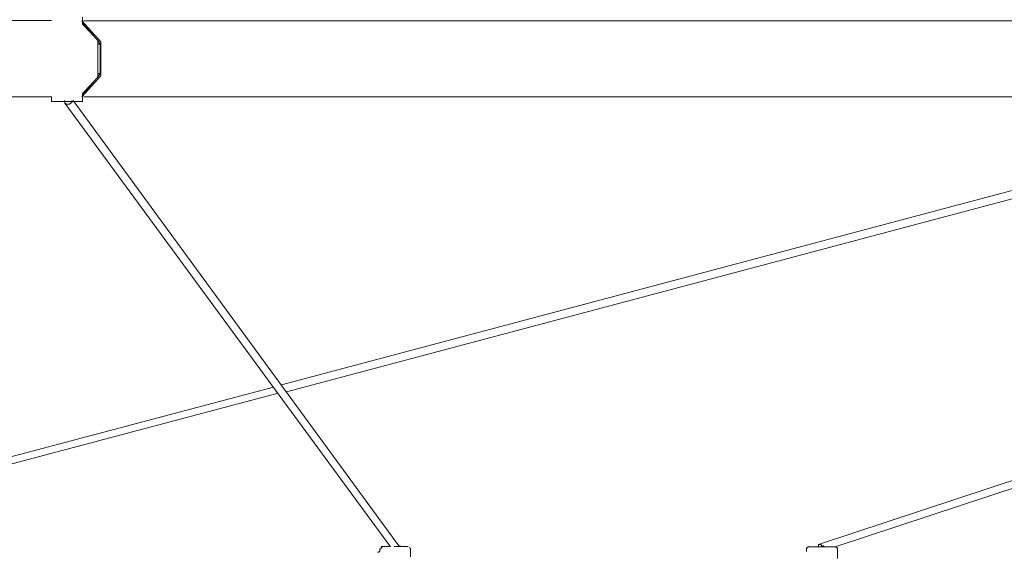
# Model space of a CAD drawing. Header units: millimetres. Extents: x 31.8 to 48.8, y -27.2 to 6.6.
# Tile 17 of 79: x 40.6 to 42.8, y -24.6 to -23.4. Entities that reach past the tile are written whole.
import ezdxf

# ---------------------------------------------------------------- set-up
doc = ezdxf.new("R2010")
doc.units = ezdxf.units.MM
doc.header["$MEASUREMENT"] = 0
doc.layers.add('Livello 1', color=7, linetype='Continuous', lineweight=0)

msp = doc.modelspace()

# ---------------------------------------------------------------- linework, layer by layer
at = {"layer": 'Livello 1', "color": 250, "lineweight": 5, "true_color": 0x1d1d1b}
for points in [[(40.6846, -23.4122), (40.6846, -23.4122), (40.5638, -23.4122), (40.5638, -23.4122)], [(40.7961, -23.4601), (40.7961, -23.4601), (40.7532, -23.4125), (40.7532, -23.4125)], [(40.7543, -23.4177), (40.7543, -23.4177), (40.7543, -23.4046), (40.7543, -23.4046)], [(40.7543, -23.4177), (40.7543, -23.4177), (40.7783, -23.4443), (40.7783, -23.4443)], [(40.7543, -23.4204), (40.7543, -23.4204), (40.7598, -23.4258), (40.7598, -23.4258)], [(40.7555, -23.4149), (40.7555, -23.4149), (40.7555, -23.4125), (40.7555, -23.4125)], [(40.7598, -23.4258), (40.7598, -23.4258), (40.7891, -23.4576), (40.7891, -23.4576)], [(40.7891, -23.4576), (40.7891, -23.4576), (40.7945, -23.4655), (40.7945, -23.4655)], [(40.7891, -23.4601), (40.7891, -23.4601), (40.7891, -23.5373), (40.7891, -23.5373)], [(40.7891, -23.4655), (40.7891, -23.4655), (40.7945, -23.4655), (40.7945, -23.4655)], [(40.7945, -23.4655), (40.7945, -23.4655), (40.7945, -23.5319), (40.7945, -23.5319)], [(40.7961, -23.5348), (40.7961, -23.5348), (40.7961, -23.4628), (40.7961, -23.4628)], [(40.7891, -23.5319), (40.7891, -23.5319), (40.7945, -23.5319), (40.7945, -23.5319)], [(40.7945, -23.5319), (40.7945, -23.5319), (40.7891, -23.54), (40.7891, -23.54)], [(40.7532, -23.5852), (40.7532, -23.5852), (40.7961, -23.5373), (40.7961, -23.5373)], [(40.7783, -23.5531), (40.7783, -23.5531), (40.7543, -23.58), (40.7543, -23.58)], [(40.7891, -23.54), (40.7891, -23.54), (40.7598, -23.5719), (40.7598, -23.5719)], [(40.7598, -23.5719), (40.7598, -23.5719), (40.7543, -23.5773), (40.7543, -23.5773)], [(40.5638, -23.5852), (40.5638, -23.5852), (40.6846, -23.5852), (40.6846, -23.5852)], [(40.6846, -23.5877), (40.6846, -23.5877), (40.6846, -23.5931), (40.6846, -23.5931)], [(40.7144, -23.5935), (40.7144, -23.5935), (40.7144, -23.5962), (40.7144, -23.5962)], [(40.7144, -23.5989), (40.7144, -23.5989), (41.452, -24.6041), (41.452, -24.6041)], [(41.4709, -24.6014), (41.4709, -24.6014), (40.7333, -23.5935), (40.7333, -23.5935)], [(40.7543, -23.5931), (40.7543, -23.5931), (40.7543, -23.58), (40.7543, -23.58)], [(43.6248, -23.5935), (43.6248, -23.5935), (41.2052, -24.237), (41.2052, -24.237)], [(41.216, -24.253), (41.216, -24.253), (43.6649, -23.6014), (43.6649, -23.6014)], [(45.4648, -23.5935), (45.4648, -23.5935), (42.4205, -24.5986), (42.4205, -24.5986)], [(42.458, -24.6041), (42.458, -24.6041), (45.4968, -23.6014), (45.4968, -23.6014)], [(41.1867, -24.2424), (41.1867, -24.2424), (39.8429, -24.5986), (39.8429, -24.5986)], [(39.8858, -24.6041), (39.8858, -24.6041), (41.1975, -24.2557), (41.1975, -24.2557)], [(42.4205, -24.5986), (42.4205, -24.5986), (42.4205, -24.6041), (42.4205, -24.6041)], [(41.4251, -24.6163), (41.4251, -24.6163), (41.4224, -24.6163), (41.4224, -24.6163)], [(41.4278, -24.6135), (41.4278, -24.6135), (41.4251, -24.6163), (41.4251, -24.6163)], [(41.4278, -24.6084), (41.4278, -24.6084), (41.4278, -24.6111), (41.4278, -24.6111)], [(41.4278, -24.6111), (41.4278, -24.6111), (41.4278, -24.6135), (41.4278, -24.6135)], [(41.4973, -24.6269), (41.4973, -24.6269), (41.4973, -24.6084), (41.4973, -24.6084)], [(42.3936, -24.6065), (42.3936, -24.6065), (42.3936, -24.612), (42.3936, -24.612)], [(42.4634, -24.6305), (42.4634, -24.6305), (42.4634, -24.6065), (42.4634, -24.6065)]]:
    msp.add_open_spline(points, degree=3, dxfattribs=at)
for points, knots in [([(40.7543, -23.4204), (40.7543, -23.4204), (40.7543, -23.4204), (40.7543, -23.4204), (40.7543, -23.4204), (40.7543, -23.4177), (40.7543, -23.4177)], [0, 0, 0, 0, 1, 1, 1, 2, 2, 2, 2]), ([(45.6743, -23.4125), (45.6743, -23.4125), (45.6716, -23.4125), (45.6716, -23.4125), (45.6716, -23.4125), (45.6637, -23.4125), (45.6637, -23.4125), (45.6637, -23.4125), (45.6503, -23.4125), (45.6503, -23.4125), (45.6503, -23.4125), (45.6314, -23.4125), (45.6314, -23.4125), (45.6314, -23.4125), (45.6074, -23.4125), (45.6074, -23.4125), (45.6074, -23.4125), (45.5779, -23.4125), (45.5779, -23.4125), (45.5779, -23.4125), (45.5431, -23.4125), (45.5431, -23.4125), (45.5431, -23.4125), (45.5027, -23.4125), (45.5027, -23.4125), (45.5027, -23.4125), (45.4571, -23.4125), (45.4571, -23.4125), (45.4571, -23.4125), (45.4061, -23.4125), (45.4061, -23.4125), (45.4061, -23.4125), (45.3526, -23.4125), (45.3526, -23.4125), (45.3526, -23.4125), (45.2909, -23.4125), (45.2909, -23.4125), (45.2909, -23.4125), (45.2263, -23.4125), (45.2263, -23.4125), (45.2263, -23.4125), (45.1566, -23.4125), (45.1566, -23.4125), (45.1566, -23.4125), (45.0789, -23.4125), (45.0789, -23.4125), (45.0789, -23.4125), (45.001, -23.4125), (45.001, -23.4125), (45.001, -23.4125), (44.9152, -23.4125), (44.9152, -23.4125), (44.9152, -23.4125), (44.824, -23.4125), (44.824, -23.4125), (44.824, -23.4125), (44.7301, -23.4125), (44.7301, -23.4125), (44.7301, -23.4125), (44.6308, -23.4125), (44.6308, -23.4125), (44.6308, -23.4125), (44.5262, -23.4125), (44.5262, -23.4125), (44.5262, -23.4125), (44.419, -23.4125), (44.419, -23.4125), (44.419, -23.4125), (44.3063, -23.4125), (44.3063, -23.4125), (44.3063, -23.4125), (44.191, -23.4125), (44.191, -23.4125), (44.191, -23.4125), (44.0704, -23.4125), (44.0704, -23.4125), (44.0704, -23.4125), (43.9442, -23.4125), (43.9442, -23.4125), (43.9442, -23.4125), (43.8155, -23.4125), (43.8155, -23.4125), (43.8155, -23.4125), (43.6814, -23.4125), (43.6814, -23.4125), (43.6814, -23.4125), (43.5446, -23.4125), (43.5446, -23.4125), (43.5446, -23.4125), (43.4051, -23.4125), (43.4051, -23.4125), (43.4051, -23.4125), (43.2604, -23.4125), (43.2604, -23.4125), (43.2604, -23.4125), (43.1127, -23.4125), (43.1127, -23.4125), (43.1127, -23.4125), (42.9626, -23.4125), (42.9626, -23.4125), (42.9626, -23.4125), (42.8095, -23.4125), (42.8095, -23.4125), (42.8095, -23.4125), (42.6515, -23.4125), (42.6515, -23.4125), (42.6515, -23.4125), (42.493, -23.4125), (42.493, -23.4125), (42.493, -23.4125), (42.3295, -23.4125), (42.3295, -23.4125), (42.3295, -23.4125), (42.1631, -23.4125), (42.1631, -23.4125), (42.1631, -23.4125), (41.9967, -23.4125), (41.9967, -23.4125), (41.9967, -23.4125), (41.8252, -23.4125), (41.8252, -23.4125), (41.8252, -23.4125), (41.6536, -23.4125), (41.6536, -23.4125), (41.6536, -23.4125), (41.4766, -23.4125), (41.4766, -23.4125), (41.4766, -23.4125), (41.2996, -23.4125), (41.2996, -23.4125), (41.2996, -23.4125), (41.1199, -23.4125), (41.1199, -23.4125), (41.1199, -23.4125), (40.9401, -23.4125), (40.9401, -23.4125), (40.9401, -23.4125), (40.7577, -23.4125), (40.7577, -23.4125)], [0, 0, 0, 0, 1, 1, 1, 2, 2, 2, 3, 3, 3, 4, 4, 4, 5, 5, 5, 6, 6, 6, 7, 7, 7, 8, 8, 8, 9, 9, 9, 10, 10, 10, 11, 11, 11, 12, 12, 12, 13, 13, 13, 14, 14, 14, 15, 15, 15, 16, 16, 16, 17, 17, 17, 18, 18, 18, 19, 19, 19, 20, 20, 20, 21, 21, 21, 22, 22, 22, 23, 23, 23, 24, 24, 24, 25, 25, 25, 26, 26, 26, 27, 27, 27, 28, 28, 28, 29, 29, 29, 30, 30, 30, 31, 31, 31, 32, 32, 32, 33, 33, 33, 34, 34, 34, 35, 35, 35, 36, 36, 36, 37, 37, 37, 38, 38, 38, 39, 39, 39, 40, 40, 40, 41, 41, 41, 42, 42, 42, 43, 43, 43, 44, 44, 44, 45, 45, 45, 46, 46, 46, 46]), ([(40.7891, -23.4576), (40.7891, -23.4576), (40.7891, -23.4576), (40.7891, -23.4576), (40.7891, -23.4576), (40.7891, -23.4601), (40.7891, -23.4601)], [0, 0, 0, 0, 1, 1, 1, 2, 2, 2, 2]), ([(40.7961, -23.4628), (40.7961, -23.4628), (40.7961, -23.4628), (40.7961, -23.4628), (40.7961, -23.4628), (40.7961, -23.4601), (40.7961, -23.4601)], [0, 0, 0, 0, 1, 1, 1, 2, 2, 2, 2]), ([(40.7961, -23.5373), (40.7961, -23.5373), (40.7961, -23.5373), (40.7961, -23.5373), (40.7961, -23.5373), (40.7961, -23.5348), (40.7961, -23.5348)], [0, 0, 0, 0, 1, 1, 1, 2, 2, 2, 2]), ([(40.7891, -23.5373), (40.7891, -23.5373), (40.7891, -23.5373), (40.7891, -23.5373), (40.7891, -23.5373), (40.7891, -23.54), (40.7891, -23.54)], [0, 0, 0, 0, 1, 1, 1, 2, 2, 2, 2]), ([(40.7543, -23.58), (40.7543, -23.58), (40.7543, -23.58), (40.7543, -23.58), (40.7543, -23.58), (40.7543, -23.5773), (40.7543, -23.5773)], [0, 0, 0, 0, 1, 1, 1, 2, 2, 2, 2]), ([(40.6846, -23.5852), (40.6846, -23.5852), (40.6846, -23.5852), (40.6846, -23.5852), (40.6846, -23.5852), (40.6846, -23.5877), (40.6846, -23.5877)], [0, 0, 0, 0, 1, 1, 1, 2, 2, 2, 2]), ([(40.6846, -23.5931), (40.6846, -23.5931), (40.6846, -23.5931), (40.6846, -23.5931), (40.6846, -23.5931), (40.6846, -23.5958), (40.6846, -23.5958), (40.6846, -23.5958), (40.6873, -23.5958), (40.6873, -23.5958)], [0, 0, 0, 0, 1, 1, 1, 2, 2, 2, 3, 3, 3, 3]), ([(40.7516, -23.5958), (40.7516, -23.5958), (40.7489, -23.5958), (40.7489, -23.5958), (40.7489, -23.5958), (40.7462, -23.5958), (40.7462, -23.5958), (40.7462, -23.5958), (40.7381, -23.5958), (40.7381, -23.5958), (40.7381, -23.5958), (40.7275, -23.5958), (40.7275, -23.5958), (40.7275, -23.5958), (40.7166, -23.5958), (40.7166, -23.5958), (40.7166, -23.5958), (40.7033, -23.5958), (40.7033, -23.5958), (40.7033, -23.5958), (40.6954, -23.5958), (40.6954, -23.5958), (40.6954, -23.5958), (40.69, -23.5958), (40.69, -23.5958), (40.69, -23.5958), (40.6873, -23.5958), (40.6873, -23.5958)], [0, 0, 0, 0, 1, 1, 1, 2, 2, 2, 3, 3, 3, 4, 4, 4, 5, 5, 5, 6, 6, 6, 7, 7, 7, 8, 8, 8, 9, 9, 9, 9]), ([(40.7146, -23.596), (40.7146, -23.596), (40.7146, -23.596), (40.7146, -23.596), (40.7146, -23.596), (40.7146, -23.5987), (40.7146, -23.5987), (40.7146, -23.5987), (40.7173, -23.6014), (40.7173, -23.6014), (40.7173, -23.6014), (40.72, -23.6014), (40.72, -23.6014)], [0, 0, 0, 0, 1, 1, 1, 2, 2, 2, 3, 3, 3, 4, 4, 4, 4]), ([(40.72, -23.6014), (40.72, -23.6014), (40.7227, -23.6014), (40.7227, -23.6014), (40.7227, -23.6014), (40.7252, -23.6014), (40.7252, -23.6014), (40.7252, -23.6014), (40.7279, -23.5987), (40.7279, -23.5987), (40.7279, -23.5987), (40.7306, -23.5987), (40.7306, -23.5987), (40.7306, -23.5987), (40.7306, -23.596), (40.7306, -23.596), (40.7306, -23.596), (40.7306, -23.5935), (40.7306, -23.5935)], [0, 0, 0, 0, 1, 1, 1, 2, 2, 2, 3, 3, 3, 4, 4, 4, 5, 5, 5, 6, 6, 6, 6]), ([(40.7516, -23.5958), (40.7516, -23.5958), (40.7516, -23.5958), (40.7516, -23.5958), (40.7516, -23.5958), (40.7543, -23.5958), (40.7543, -23.5958), (40.7543, -23.5958), (40.7543, -23.5931), (40.7543, -23.5931)], [0, 0, 0, 0, 1, 1, 1, 2, 2, 2, 3, 3, 3, 3]), ([(40.7577, -23.5852), (40.7577, -23.5852), (40.9401, -23.5852), (40.9401, -23.5852), (40.9401, -23.5852), (41.1199, -23.5852), (41.1199, -23.5852), (41.1199, -23.5852), (41.2996, -23.5852), (41.2996, -23.5852), (41.2996, -23.5852), (41.4766, -23.5852), (41.4766, -23.5852), (41.4766, -23.5852), (41.6536, -23.5852), (41.6536, -23.5852), (41.6536, -23.5852), (41.8252, -23.5852), (41.8252, -23.5852), (41.8252, -23.5852), (41.9967, -23.5852), (41.9967, -23.5852), (41.9967, -23.5852), (42.1631, -23.5852), (42.1631, -23.5852), (42.1631, -23.5852), (42.3295, -23.5852), (42.3295, -23.5852), (42.3295, -23.5852), (42.493, -23.5852), (42.493, -23.5852), (42.493, -23.5852), (42.6515, -23.5852), (42.6515, -23.5852), (42.6515, -23.5852), (42.8095, -23.5852), (42.8095, -23.5852), (42.8095, -23.5852), (42.9626, -23.5852), (42.9626, -23.5852), (42.9626, -23.5852), (43.1127, -23.5852), (43.1127, -23.5852), (43.1127, -23.5852), (43.2604, -23.5852), (43.2604, -23.5852), (43.2604, -23.5852), (43.4051, -23.5852), (43.4051, -23.5852), (43.4051, -23.5852), (43.5446, -23.5852), (43.5446, -23.5852), (43.5446, -23.5852), (43.6814, -23.5852), (43.6814, -23.5852), (43.6814, -23.5852), (43.8155, -23.5852), (43.8155, -23.5852), (43.8155, -23.5852), (43.9442, -23.5852), (43.9442, -23.5852), (43.9442, -23.5852), (44.0704, -23.5852), (44.0704, -23.5852), (44.0704, -23.5852), (44.191, -23.5852), (44.191, -23.5852), (44.191, -23.5852), (44.3063, -23.5852), (44.3063, -23.5852), (44.3063, -23.5852), (44.419, -23.5852), (44.419, -23.5852), (44.419, -23.5852), (44.5262, -23.5852), (44.5262, -23.5852), (44.5262, -23.5852), (44.6308, -23.5852), (44.6308, -23.5852), (44.6308, -23.5852), (44.7301, -23.5852), (44.7301, -23.5852), (44.7301, -23.5852), (44.824, -23.5852), (44.824, -23.5852), (44.824, -23.5852), (44.9152, -23.5852), (44.9152, -23.5852), (44.9152, -23.5852), (45.001, -23.5852), (45.001, -23.5852), (45.001, -23.5852), (45.0789, -23.5852), (45.0789, -23.5852), (45.0789, -23.5852), (45.1566, -23.5852), (45.1566, -23.5852), (45.1566, -23.5852), (45.2263, -23.5852), (45.2263, -23.5852), (45.2263, -23.5852), (45.2909, -23.5852), (45.2909, -23.5852), (45.2909, -23.5852), (45.3526, -23.5852), (45.3526, -23.5852), (45.3526, -23.5852), (45.4061, -23.5852), (45.4061, -23.5852), (45.4061, -23.5852), (45.4571, -23.5852), (45.4571, -23.5852), (45.4571, -23.5852), (45.5027, -23.5852), (45.5027, -23.5852), (45.5027, -23.5852), (45.5431, -23.5852), (45.5431, -23.5852), (45.5431, -23.5852), (45.5779, -23.5852), (45.5779, -23.5852), (45.5779, -23.5852), (45.6074, -23.5852), (45.6074, -23.5852), (45.6074, -23.5852), (45.6314, -23.5852), (45.6314, -23.5852), (45.6314, -23.5852), (45.6503, -23.5852), (45.6503, -23.5852), (45.6503, -23.5852), (45.6637, -23.5852), (45.6637, -23.5852), (45.6637, -23.5852), (45.6716, -23.5852), (45.6716, -23.5852), (45.6716, -23.5852), (45.6743, -23.5852), (45.6743, -23.5852)], [0, 0, 0, 0, 1, 1, 1, 2, 2, 2, 3, 3, 3, 4, 4, 4, 5, 5, 5, 6, 6, 6, 7, 7, 7, 8, 8, 8, 9, 9, 9, 10, 10, 10, 11, 11, 11, 12, 12, 12, 13, 13, 13, 14, 14, 14, 15, 15, 15, 16, 16, 16, 17, 17, 17, 18, 18, 18, 19, 19, 19, 20, 20, 20, 21, 21, 21, 22, 22, 22, 23, 23, 23, 24, 24, 24, 25, 25, 25, 26, 26, 26, 27, 27, 27, 28, 28, 28, 29, 29, 29, 30, 30, 30, 31, 31, 31, 32, 32, 32, 33, 33, 33, 34, 34, 34, 35, 35, 35, 36, 36, 36, 37, 37, 37, 38, 38, 38, 39, 39, 39, 40, 40, 40, 41, 41, 41, 42, 42, 42, 43, 43, 43, 44, 44, 44, 45, 45, 45, 46, 46, 46, 46]), ([(41.4303, -24.6034), (41.4303, -24.6034), (41.4303, -24.6034), (41.4303, -24.6034), (41.4303, -24.6034), (41.4384, -24.6034), (41.4384, -24.6034), (41.4384, -24.6034), (41.449, -24.6034), (41.449, -24.6034)], [0, 0, 0, 0, 1, 1, 1, 2, 2, 2, 3, 3, 3, 3]), ([(41.4599, -24.6034), (41.4599, -24.6034), (41.4599, -24.6034), (41.4599, -24.6034), (41.4599, -24.6034), (41.4707, -24.6034), (41.4707, -24.6034), (41.4707, -24.6034), (41.4815, -24.6034), (41.4815, -24.6034), (41.4815, -24.6034), (41.4892, -24.6034), (41.4892, -24.6034), (41.4892, -24.6034), (41.4919, -24.6034), (41.4919, -24.6034)], [0, 0, 0, 0, 1, 1, 1, 2, 2, 2, 3, 3, 3, 4, 4, 4, 5, 5, 5, 5]), ([(41.4734, -24.6041), (41.4734, -24.6041), (41.4734, -24.6014), (41.4734, -24.6014), (41.4734, -24.6014), (41.4707, -24.6014), (41.4707, -24.6014)], [0, 0, 0, 0, 1, 1, 1, 2, 2, 2, 2]), ([(42.3963, -24.6041), (42.3963, -24.6041), (42.3963, -24.6041), (42.3963, -24.6041), (42.3963, -24.6041), (42.3963, -24.6065), (42.3963, -24.6065), (42.3963, -24.6065), (42.3936, -24.6065), (42.3936, -24.6065)], [0, 0, 0, 0, 1, 1, 1, 2, 2, 2, 3, 3, 3, 3]), ([(42.3961, -24.6041), (42.3961, -24.6041), (42.3988, -24.6041), (42.3988, -24.6041), (42.3988, -24.6041), (42.4015, -24.6041), (42.4015, -24.6041), (42.4015, -24.6041), (42.4097, -24.6041), (42.4097, -24.6041), (42.4097, -24.6041), (42.4203, -24.6041), (42.4203, -24.6041), (42.4203, -24.6041), (42.4338, -24.6041), (42.4338, -24.6041), (42.4338, -24.6041), (42.4447, -24.6041), (42.4447, -24.6041), (42.4447, -24.6041), (42.4528, -24.6041), (42.4528, -24.6041), (42.4528, -24.6041), (42.4578, -24.6041), (42.4578, -24.6041), (42.4578, -24.6041), (42.4605, -24.6041), (42.4605, -24.6041)], [0, 0, 0, 0, 1, 1, 1, 2, 2, 2, 3, 3, 3, 4, 4, 4, 5, 5, 5, 6, 6, 6, 7, 7, 7, 8, 8, 8, 9, 9, 9, 9]), ([(42.4338, -24.6041), (42.4338, -24.6041), (42.4338, -24.6041), (42.4338, -24.6041), (42.4338, -24.6041), (42.4311, -24.6014), (42.4311, -24.6014), (42.4311, -24.6014), (42.4284, -24.6014), (42.4284, -24.6014), (42.4284, -24.6014), (42.4257, -24.5986), (42.4257, -24.5986), (42.4257, -24.5986), (42.423, -24.5986), (42.423, -24.5986), (42.423, -24.5986), (42.4203, -24.5986), (42.4203, -24.5986)], [0, 0, 0, 0, 1, 1, 1, 2, 2, 2, 3, 3, 3, 4, 4, 4, 5, 5, 5, 6, 6, 6, 6]), ([(42.4634, -24.6065), (42.4634, -24.6065), (42.4634, -24.6065), (42.4634, -24.6065), (42.4634, -24.6065), (42.4607, -24.6065), (42.4607, -24.6065), (42.4607, -24.6065), (42.4607, -24.6041), (42.4607, -24.6041)], [0, 0, 0, 0, 1, 1, 1, 2, 2, 2, 3, 3, 3, 3]), ([(41.4332, -24.6056), (41.4332, -24.6056), (41.4305, -24.6056), (41.4305, -24.6056), (41.4305, -24.6056), (41.4305, -24.6084), (41.4305, -24.6084), (41.4305, -24.6084), (41.4278, -24.6084), (41.4278, -24.6084)], [0, 0, 0, 0, 1, 1, 1, 2, 2, 2, 3, 3, 3, 3]), ([(41.4973, -24.6084), (41.4973, -24.6084), (41.4973, -24.6084), (41.4973, -24.6084), (41.4973, -24.6084), (41.4949, -24.6056), (41.4949, -24.6056)], [0, 0, 0, 0, 1, 1, 1, 2, 2, 2, 2]), ([(42.3936, -24.612), (42.3936, -24.612), (42.3936, -24.612), (42.3936, -24.612), (42.3936, -24.612), (42.3936, -24.6147), (42.3936, -24.6147)], [0, 0, 0, 0, 1, 1, 1, 2, 2, 2, 2])]:
    msp.add_open_spline(points, degree=3, knots=knots, dxfattribs=at)

doc.saveas('drawing.dxf')
